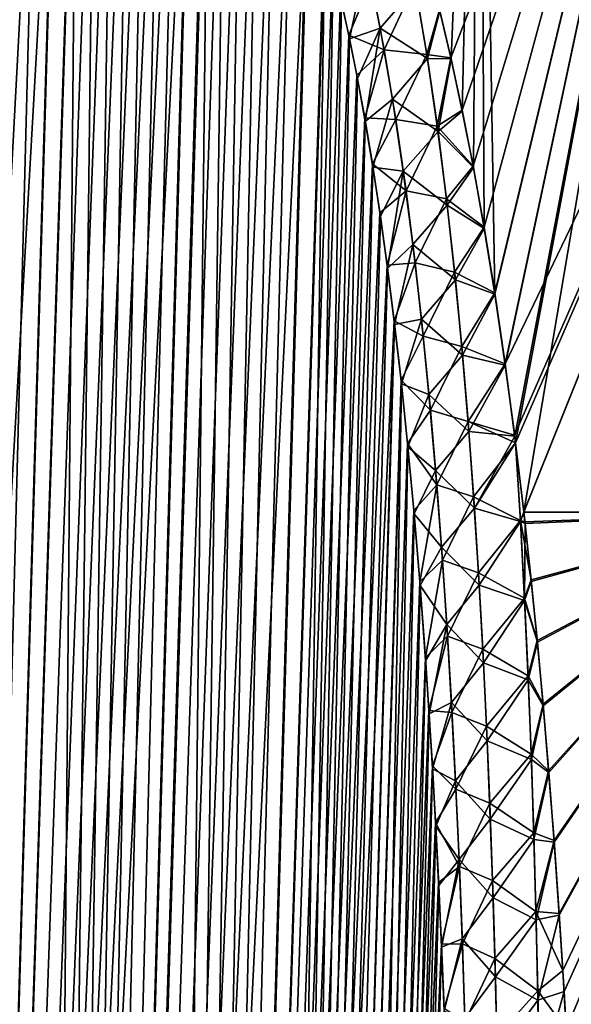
# Model space of a CAD drawing. Header units: metres. Extents: x -109 to 109, y -108 to 40.
# Tile 160 of 230: x 59.34 to 62.54, y -75.97 to -70.26. Entities that reach past the tile are written whole.
import ezdxf

# ---------------------------------------------------------------- set-up
doc = ezdxf.new("R2010")
doc.units = ezdxf.units.M
doc.layers.add('solid_K_24_42_17_000C74_XXXX', color=7, linetype='CONTINUOUS')

msp = doc.modelspace()

# ---------------------------------------------------------------- linework, layer by layer
at = {"layer": 'solid_K_24_42_17_000C74_XXXX'}
for points in [[(61.844418, -70.477486, -13.33849), (61.778816, -70.199402, -13.140635), (63.394451, -66.448959, -13.105548)], [(61.780231, -70.204979, 13.144756), (61.845783, -70.483574, 13.342704), (62.009502, -66.448959, 11.555787)], [(61.909161, -70.779747, -13.542258), (61.844418, -70.477486, -13.33849), (63.394451, -66.448959, -13.105548)], [(61.845783, -70.483574, 13.342704), (61.910492, -70.786354, 13.546579), (62.009502, -66.448959, 11.555787)], [(61.973457, -71.105988, -13.75188), (61.909161, -70.779747, -13.542258), (63.394451, -66.448959, -13.105548)], [(61.910492, -70.786354, 13.546579), (61.974766, -71.113121, 13.756316), (62.009502, -66.448959, 11.555787)], [(62.036324, -71.459541, -13.967299), (61.973457, -71.105988, -13.75188), (63.394451, -66.448959, -13.105548)], [(61.974766, -71.113121, 13.756316), (62.037601, -71.467148, 13.971808), (62.009502, -66.448959, 11.555787)], [(62.099533, -71.848061, 14.19299), (63.394451, -66.448959, 13.105548), (62.009502, -66.448959, 11.555787)], [(62.037601, -71.467148, 13.971808), (62.099533, -71.848061, 14.19299), (62.009502, -66.448959, 11.555787)], [(62.098289, -71.840042, -14.188449), (62.036324, -71.459541, -13.967299), (63.394451, -66.448959, -13.105548)], [(62.158333, -72.251091, -14.415257), (62.098289, -71.840042, -14.188449), (63.394451, -66.448959, -13.105548)], [(62.099533, -71.848061, 14.19299), (62.159523, -72.259468, 14.419793), (63.394451, -66.448959, 13.105548)], [(62.158333, -72.251091, -14.415257), (63.394451, -66.448959, -13.105548), (64.944214, -66.448959, -14.490499)], [(62.213547, -72.666008, -14.633927), (62.158333, -72.251091, -14.415257), (64.944214, -66.448959, -14.490499)], [(62.159523, -72.259468, 14.419793), (62.214104, -72.670258, 14.636132), (63.394451, -66.448959, 13.105548)], [(62.21909, -72.709915, -14.656498), (62.213547, -72.666008, -14.633927), (64.944214, -66.448959, -14.490499)], [(62.214104, -72.670258, 14.636132), (62.219067, -72.709602, 14.656353), (63.394451, -66.448959, 13.105548)], [(62.219067, -72.709602, 14.656353), (62.266727, -73.110054, 14.857155), (63.394451, -66.448959, 13.105548)], [(62.266762, -73.110641, -14.85741), (62.21909, -72.709915, -14.656498), (64.944214, -66.448959, -14.490499)], [(62.266727, -73.110054, 14.857155), (64.944214, -66.448959, 14.490499), (63.394451, -66.448959, 13.105548)], [(62.266727, -73.110054, 14.857155), (63.757851, -73.114449, 16.155762), (64.944214, -66.448959, 14.490499)], [(63.757992, -73.114449, -16.15587), (62.266762, -73.110641, -14.85741), (64.944214, -66.448959, -14.490499)], [(58.552349, -102.814323, -9.416268), (60.067219, -68.182434, -9.584431), (60.159668, -68.198059, -9.749405)], [(58.552349, -102.814323, -9.416268), (59.972939, -68.183395, -9.421414), (60.067219, -68.182434, -9.584431)], [(58.552349, -102.814323, -9.416268), (59.8759, -68.200775, -9.258747), (59.972939, -68.183395, -9.421414)], [(58.552349, -102.814323, -9.416268), (60.159668, -68.198059, -9.749405), (60.251144, -68.230705, -9.917995)], [(58.552349, -102.814323, -9.416268), (59.775253, -68.235245, -9.095149), (59.8759, -68.200775, -9.258747)], [(59.370968, -102.814362, 10.834067), (60.071815, -68.182907, 9.592518), (59.977303, -68.182953, 9.428843)], [(59.370968, -102.814362, 10.834067), (60.164543, -68.199303, 9.758244), (60.071815, -68.182907, 9.592518)], [(59.370968, -102.814362, 10.834067), (59.977303, -68.182953, 9.428843), (59.880146, -68.199623, 9.265756)], [(59.370968, -102.814362, 10.834067), (60.256203, -68.233002, 9.927474), (60.164543, -68.199303, 9.758244)], [(59.370968, -102.814362, 10.834067), (59.880146, -68.199623, 9.265756), (59.779293, -68.233627, 9.101623)], [(58.552349, -102.814323, -9.416268), (60.251144, -68.230705, -9.917995), (60.342232, -68.281586, -10.091574)], [(58.552349, -102.814323, -9.416268), (59.669933, -68.288254, -8.929189), (59.775253, -68.235245, -9.095149)], [(59.370846, -102.814377, -10.833833), (58.552349, -102.814323, -9.416268), (60.342232, -68.281586, -10.091574)], [(59.370846, -102.814377, -10.833833), (60.342232, -68.281586, -10.091574), (60.43362, -68.352768, -10.271947)], [(59.370968, -102.814362, 10.834067), (60.347668, -68.285316, 10.102127), (60.256203, -68.233002, 9.927474)], [(59.370968, -102.814362, 10.834067), (59.779293, -68.233627, 9.101623), (59.673637, -68.286156, 8.934942)], [(58.552349, -102.814323, -9.416268), (59.558601, -68.361893, -8.75919), (59.669933, -68.288254, -8.929189)], [(58.552563, -102.814339, 9.416606), (59.673637, -68.286156, 8.934942), (59.56216, -68.359207, 8.764535)], [(58.552563, -102.814339, 9.416606), (59.370968, -102.814362, 10.834067), (59.673637, -68.286156, 8.934942)], [(59.370968, -102.814362, 10.834067), (60.439571, -68.358177, 10.283924), (60.347668, -68.285316, 10.102127)], [(57.609997, -102.673729, -8.073124), (59.439957, -68.4589, -8.583767), (59.558601, -68.361893, -8.75919)], [(58.552349, -102.814323, -9.416268), (57.609997, -102.673729, -8.073124), (59.558601, -68.361893, -8.75919)], [(58.552563, -102.814339, 9.416606), (59.56216, -68.359207, 8.764535), (59.443542, -68.455696, 8.588984)], [(59.370846, -102.814377, -10.833833), (60.43362, -68.352768, -10.271947), (60.52602, -68.447075, -10.461211)], [(59.370968, -102.814362, 10.834067), (60.063206, -102.673813, 12.322021), (60.439571, -68.358177, 10.283924)], [(60.063206, -102.673813, 12.322021), (60.532379, -68.454361, 10.4745), (60.439571, -68.358177, 10.283924)], [(59.370846, -102.814377, -10.833833), (60.52602, -68.447075, -10.461211), (60.619923, -68.568077, -10.661335)], [(57.609997, -102.673729, -8.073124), (59.31274, -68.582916, -8.401826), (59.439957, -68.4589, -8.583767)], [(58.552563, -102.814339, 9.416606), (59.443542, -68.455696, 8.588984), (59.316227, -68.579308, 8.406735)], [(60.063206, -102.673813, 12.322021), (60.626514, -68.577591, 10.675697), (60.532379, -68.454361, 10.4745)], [(59.370846, -102.814377, -10.833833), (60.619923, -68.568077, -10.661335), (60.715496, -68.720192, -10.873936)], [(60.063206, -102.673813, 12.322021), (60.722336, -68.732353, 10.889529), (60.626514, -68.577591, 10.675697)], [(59.370846, -102.814377, -10.833833), (60.715496, -68.720192, -10.873936), (60.812881, -68.908989, -11.100912)], [(60.063206, -102.673813, 12.322021), (60.819626, -68.923363, 11.11704), (60.722336, -68.732353, 10.889529)], [(59.370846, -102.814377, -10.833833), (60.812881, -68.908989, -11.100912), (60.911579, -69.139877, -11.342996)], [(60.063206, -102.673813, 12.322021), (60.917809, -69.15596, 11.358719), (60.819626, -68.923363, 11.11704)], [(59.370846, -102.814377, -10.833833), (60.911579, -69.139877, -11.342996), (61.01049, -69.417603, -11.599579)], [(60.063206, -102.673813, 12.322021), (61.016094, -69.434822, 11.614571), (60.917809, -69.15596, 11.358719)], [(60.063168, -102.673828, -12.321931), (59.370846, -102.814377, -10.833833), (61.01049, -69.417603, -11.599579)], [(60.063168, -102.673828, -12.321931), (61.01049, -69.417603, -11.599579), (61.108562, -69.746445, -11.870049)], [(60.063206, -102.673813, 12.322021), (61.11356, -69.764816, 11.884315), (61.016094, -69.434822, 11.614571)], [(60.063168, -102.673828, -12.321931), (61.108562, -69.746445, -11.870049), (61.15699, -69.931534, -12.010394)], [(60.063206, -102.673813, 12.322021), (60.625034, -102.389511, 13.877009), (61.11356, -69.764816, 11.884315)], [(60.625034, -102.389511, 13.877009), (61.161701, -69.950478, 12.024308), (61.11356, -69.764816, 11.884315)], [(60.063168, -102.673828, -12.321931), (61.15699, -69.931534, -12.010394), (61.204868, -70.131424, -12.154116)], [(61.353939, -69.906853, 12.422971), (61.209286, -70.150772, 12.167647), (61.256233, -70.366104, 12.314347)], [(61.353939, -69.906853, 12.422971), (61.256233, -70.366104, 12.314347), (61.434639, -70.30603, 12.693144)], [(61.353939, -69.906853, 12.422971), (61.434639, -70.30603, 12.693144), (61.639088, -70.066628, 12.914435)], [(60.625034, -102.389511, 13.877009), (61.209286, -70.150772, 12.167647), (61.161701, -69.950478, 12.024308)], [(61.381657, -70.036545, -12.513478), (61.252106, -70.346443, -12.301223), (61.204868, -70.131424, -12.154116)], [(61.457546, -70.431259, -12.773499), (61.252106, -70.346443, -12.301223), (61.381657, -70.036545, -12.513478)], [(61.457546, -70.431259, -12.773499), (61.381657, -70.036545, -12.513478), (61.635883, -70.048912, -12.902709)], [(61.457546, -70.431259, -12.773499), (61.635883, -70.048912, -12.902709), (61.704906, -70.457176, -13.163282)], [(61.704906, -70.457176, -13.163282), (61.635883, -70.048912, -12.902709), (61.778816, -70.199402, -13.140635)], [(61.434639, -70.30603, 12.693144), (61.708607, -70.481392, 13.17802), (61.639088, -70.066628, 12.914435)], [(61.708607, -70.481392, 13.17802), (61.780231, -70.204979, 13.144756), (61.639088, -70.066628, 12.914435)], [(60.063168, -102.673828, -12.321931), (61.204868, -70.131424, -12.154116), (61.252106, -70.346443, -12.301223)], [(60.625034, -102.389511, 13.877009), (61.256233, -70.366104, 12.314347), (61.209286, -70.150772, 12.167647)], [(61.704906, -70.457176, -13.163282), (61.778816, -70.199402, -13.140635), (61.844418, -70.477486, -13.33849)], [(61.708607, -70.481392, 13.17802), (61.845783, -70.483574, 13.342704), (61.780231, -70.204979, 13.144756)], [(61.434639, -70.30603, 12.693144), (61.256233, -70.366104, 12.314347), (61.302391, -70.5979, 12.46435)], [(61.434639, -70.30603, 12.693144), (61.302391, -70.5979, 12.46435), (61.347698, -70.84594, 12.617682)], [(61.434639, -70.30603, 12.693144), (61.347698, -70.84594, 12.617682), (61.505619, -70.715935, 12.948795)], [(61.434639, -70.30603, 12.693144), (61.505619, -70.715935, 12.948795), (61.708607, -70.481392, 13.17802)], [(60.063168, -102.673828, -12.321931), (61.252106, -70.346443, -12.301223), (61.298561, -70.57798, -12.451684)], [(60.625034, -102.389511, 13.877009), (61.302391, -70.5979, 12.46435), (61.256233, -70.366104, 12.314347)], [(61.457546, -70.431259, -12.773499), (61.298561, -70.57798, -12.451684), (61.252106, -70.346443, -12.301223)], [(61.457546, -70.431259, -12.773499), (61.344177, -70.825798, -12.605518), (61.298561, -70.57798, -12.451684)], [(61.524567, -70.835579, -13.020141), (61.344177, -70.825798, -12.605518), (61.457546, -70.431259, -12.773499)], [(61.524567, -70.835579, -13.020141), (61.457546, -70.431259, -12.773499), (61.704906, -70.457176, -13.163282)], [(61.505619, -70.715935, 12.948795), (61.769539, -70.903381, 13.427667), (61.708607, -70.481392, 13.17802)], [(61.524567, -70.835579, -13.020141), (61.704906, -70.457176, -13.163282), (61.765442, -70.872665, -13.410103)], [(61.765442, -70.872665, -13.410103), (61.704906, -70.457176, -13.163282), (61.844418, -70.477486, -13.33849)], [(61.769539, -70.903381, 13.427667), (61.845783, -70.483574, 13.342704), (61.708607, -70.481392, 13.17802)], [(61.765442, -70.872665, -13.410103), (61.844418, -70.477486, -13.33849), (61.909161, -70.779747, -13.542258)], [(61.769539, -70.903381, 13.427667), (61.910492, -70.786354, 13.546579), (61.845783, -70.483574, 13.342704)], [(60.063168, -102.673828, -12.321931), (61.298561, -70.57798, -12.451684), (61.344177, -70.825798, -12.605518)], [(60.625034, -102.389511, 13.877009), (61.347698, -70.84594, 12.617682), (61.302391, -70.5979, 12.46435)], [(61.505619, -70.715935, 12.948795), (61.347698, -70.84594, 12.617682), (61.39201, -71.112053, 12.774317)], [(61.505619, -70.715935, 12.948795), (61.39201, -71.112053, 12.774317), (61.568344, -71.134422, 13.191736)], [(61.505619, -70.715935, 12.948795), (61.568344, -71.134422, 13.191736), (61.769539, -70.903381, 13.427667)], [(61.765442, -70.872665, -13.410103), (61.909161, -70.779747, -13.542258), (61.973457, -71.105988, -13.75188)], [(61.769539, -70.903381, 13.427667), (61.974766, -71.113121, 13.756316), (61.910492, -70.786354, 13.546579)], [(60.063168, -102.673828, -12.321931), (61.344177, -70.825798, -12.605518), (61.388775, -71.091774, -12.762641)], [(60.625034, -102.389511, 13.877009), (61.39201, -71.112053, 12.774317), (61.347698, -70.84594, 12.617682)], [(61.524567, -70.835579, -13.020141), (61.388775, -71.091774, -12.762641), (61.344177, -70.825798, -12.605518)], [(61.583954, -71.247757, -13.254959), (61.388775, -71.091774, -12.762641), (61.524567, -70.835579, -13.020141)], [(61.583954, -71.247757, -13.254959), (61.524567, -70.835579, -13.020141), (61.765442, -70.872665, -13.410103)], [(61.568344, -71.134422, 13.191736), (61.823048, -71.331429, 13.664957), (61.769539, -70.903381, 13.427667)], [(61.583954, -71.247757, -13.254959), (61.765442, -70.872665, -13.410103), (61.818748, -71.294037, -13.644908)], [(61.818748, -71.294037, -13.644908), (61.765442, -70.872665, -13.410103), (61.973457, -71.105988, -13.75188)], [(61.823048, -71.331429, 13.664957), (61.974766, -71.113121, 13.756316), (61.769539, -70.903381, 13.427667)], [(60.063168, -102.673828, -12.321931), (61.388775, -71.091774, -12.762641), (61.432301, -71.375572, -12.92307)], [(60.625034, -102.389511, 13.877009), (61.435265, -71.395927, 12.934278), (61.39201, -71.112053, 12.774317)], [(61.583954, -71.247757, -13.254959), (61.432301, -71.375572, -12.92307), (61.388775, -71.091774, -12.762641)], [(61.568344, -71.134422, 13.191736), (61.39201, -71.112053, 12.774317), (61.435265, -71.395927, 12.934278)], [(61.568344, -71.134422, 13.191736), (61.435265, -71.395927, 12.934278), (61.477303, -71.699364, 13.097501)], [(61.568344, -71.134422, 13.191736), (61.477303, -71.699364, 13.097501), (61.623856, -71.560127, 13.423295)], [(61.568344, -71.134422, 13.191736), (61.623856, -71.560127, 13.423295), (61.823048, -71.331429, 13.664957)], [(61.818748, -71.294037, -13.644908), (61.973457, -71.105988, -13.75188), (62.036324, -71.459541, -13.967299)], [(61.823048, -71.331429, 13.664957), (62.037601, -71.467148, 13.971808), (61.974766, -71.113121, 13.756316)], [(61.583954, -71.247757, -13.254959), (61.474602, -71.679001, -13.086765), (61.432301, -71.375572, -12.92307)], [(61.636707, -71.666481, -13.479218), (61.474602, -71.679001, -13.086765), (61.583954, -71.247757, -13.254959)], [(61.636707, -71.666481, -13.479218), (61.583954, -71.247757, -13.254959), (61.818748, -71.294037, -13.644908)], [(61.636707, -71.666481, -13.479218), (61.818748, -71.294037, -13.644908), (61.865723, -71.720444, -13.868937)], [(61.865723, -71.720444, -13.868937), (61.818748, -71.294037, -13.644908), (62.036324, -71.459541, -13.967299)], [(61.623856, -71.560127, 13.423295), (61.870144, -71.764557, 13.891296), (61.823048, -71.331429, 13.664957)], [(61.870144, -71.764557, 13.891296), (62.037601, -71.467148, 13.971808), (61.823048, -71.331429, 13.664957)], [(60.063168, -102.673828, -12.321931), (61.432301, -71.375572, -12.92307), (61.474602, -71.679001, -13.086765)], [(60.625034, -102.389511, 13.877009), (61.477303, -71.699364, 13.097501), (61.435265, -71.395927, 12.934278)], [(61.865723, -71.720444, -13.868937), (62.036324, -71.459541, -13.967299), (62.098289, -71.840042, -14.188449)], [(61.870144, -71.764557, 13.891296), (62.099533, -71.848061, 14.19299), (62.037601, -71.467148, 13.971808)], [(61.623856, -71.560127, 13.423295), (61.477303, -71.699364, 13.097501), (61.518032, -72.022636, 13.263982)], [(61.623856, -71.560127, 13.423295), (61.518032, -72.022636, 13.263982), (61.673092, -71.991852, 13.644685)], [(61.623856, -71.560127, 13.423295), (61.673092, -71.991852, 13.644685), (61.870144, -71.764557, 13.891296)], [(60.063168, -102.673828, -12.321931), (61.474602, -71.679001, -13.086765), (61.515587, -72.002335, -13.253727)], [(60.625034, -102.389511, 13.877009), (61.518032, -72.022636, 13.263982), (61.477303, -71.699364, 13.097501)], [(61.636707, -71.666481, -13.479218), (61.515587, -72.002335, -13.253727), (61.474602, -71.679001, -13.086765)], [(61.683594, -72.090797, -13.693924), (61.515587, -72.002335, -13.253727), (61.636707, -71.666481, -13.479218)], [(61.683594, -72.090797, -13.693924), (61.636707, -71.666481, -13.479218), (61.865723, -71.720444, -13.868937)], [(61.673092, -71.991852, 13.644685), (61.91164, -72.201981, 14.107845), (61.870144, -71.764557, 13.891296)], [(61.683594, -72.090797, -13.693924), (61.865723, -71.720444, -13.868937), (61.907177, -72.151108, -14.083336)], [(61.907177, -72.151108, -14.083336), (61.865723, -71.720444, -13.868937), (62.098289, -71.840042, -14.188449)], [(61.91164, -72.201981, 14.107845), (62.099533, -71.848061, 14.19299), (61.870144, -71.764557, 13.891296)], [(61.907177, -72.151108, -14.083336), (62.098289, -71.840042, -14.188449), (62.158333, -72.251091, -14.415257)], [(61.91164, -72.201981, 14.107845), (62.159523, -72.259468, 14.419793), (62.099533, -71.848061, 14.19299)], [(61.673092, -71.991852, 13.644685), (61.518032, -72.022636, 13.263982), (61.557343, -72.366783, 13.433693)], [(61.673092, -71.991852, 13.644685), (61.557343, -72.366783, 13.433693), (61.716805, -72.428688, 13.856887)], [(61.673092, -71.991852, 13.644685), (61.716805, -72.428688, 13.856887), (61.91164, -72.201981, 14.107845)], [(60.625038, -102.389511, -13.877025), (60.063168, -102.673828, -12.321931), (61.515587, -72.002335, -13.253727)], [(60.625034, -102.389511, 13.877009), (61.557343, -72.366783, 13.433693), (61.518032, -72.022636, 13.263982)], [(60.625038, -102.389511, -13.877025), (61.515587, -72.002335, -13.253727), (61.555141, -72.346611, -13.423926)], [(61.683594, -72.090797, -13.693924), (61.555141, -72.346611, -13.423926), (61.515587, -72.002335, -13.253727)], [(61.72533, -72.519836, -13.900018), (61.555141, -72.346611, -13.423926), (61.683594, -72.090797, -13.693924)], [(61.72533, -72.519836, -13.900018), (61.683594, -72.090797, -13.693924), (61.907177, -72.151108, -14.083336)], [(61.72533, -72.519836, -13.900018), (61.907177, -72.151108, -14.083336), (61.94376, -72.585442, -14.289028)], [(61.94376, -72.585442, -14.289028), (61.907177, -72.151108, -14.083336), (62.158333, -72.251091, -14.415257)], [(61.716805, -72.428688, 13.856887), (61.948154, -72.643166, 14.315472), (61.91164, -72.201981, 14.107845)], [(61.948154, -72.643166, 14.315472), (62.159523, -72.259468, 14.419793), (61.91164, -72.201981, 14.107845)], [(61.94376, -72.585442, -14.289028), (62.158333, -72.251091, -14.415257), (62.213547, -72.666008, -14.633927)], [(61.948154, -72.643166, 14.315472), (62.214104, -72.670258, 14.636132), (62.159523, -72.259468, 14.419793)], [(60.625034, -102.389511, 13.877009), (61.050121, -101.955246, 15.495239), (61.557343, -72.366783, 13.433693)], [(60.625038, -102.389511, -13.877025), (61.555141, -72.346611, -13.423926), (61.593124, -72.713303, -13.597329)], [(61.050121, -101.955246, 15.495239), (61.595089, -72.733284, 13.606592), (61.557343, -72.366783, 13.433693)], [(61.72533, -72.519836, -13.900018), (61.593124, -72.713303, -13.597329), (61.555141, -72.346611, -13.423926)], [(61.716805, -72.428688, 13.856887), (61.557343, -72.366783, 13.433693), (61.595089, -72.733284, 13.606592)], [(61.716805, -72.428688, 13.856887), (61.595089, -72.733284, 13.606592), (61.755573, -72.869987, 14.060678)], [(61.716805, -72.428688, 13.856887), (61.755573, -72.869987, 14.060678), (61.948154, -72.643166, 14.315472)], [(61.762447, -72.953018, -14.098199), (61.593124, -72.713303, -13.597329), (61.72533, -72.519836, -13.900018)], [(61.762447, -72.953018, -14.098199), (61.72533, -72.519836, -13.900018), (61.94376, -72.585442, -14.289028)], [(61.762447, -72.953018, -14.098199), (61.94376, -72.585442, -14.289028), (61.975979, -73.023033, -14.486732)], [(61.94376, -72.585442, -14.289028), (62.213547, -72.666008, -14.633927), (62.21909, -72.709915, -14.656498)], [(61.975979, -73.023033, -14.486732), (61.94376, -72.585442, -14.289028), (62.21909, -72.709915, -14.656498)], [(61.755573, -72.869987, 14.060678), (61.98027, -73.087608, 14.515017), (61.948154, -72.643166, 14.315472)], [(61.98027, -73.087608, 14.515017), (62.214104, -72.670258, 14.636132), (61.948154, -72.643166, 14.315472)], [(61.98027, -73.087608, 14.515017), (62.219067, -72.709602, 14.656353), (62.214104, -72.670258, 14.636132)], [(60.625038, -102.389511, -13.877025), (61.593124, -72.713303, -13.597329), (61.629459, -73.102402, -13.773929)], [(61.050121, -101.955246, 15.495239), (61.631199, -73.122139, 13.782681), (61.595089, -72.733284, 13.606592)], [(61.762447, -72.953018, -14.098199), (61.629459, -73.102402, -13.773929), (61.593124, -72.713303, -13.597329)], [(61.755573, -72.869987, 14.060678), (61.595089, -72.733284, 13.606592), (61.631199, -73.122139, 13.782681)], [(61.975979, -73.023033, -14.486732), (62.21909, -72.709915, -14.656498), (62.24707, -73.159302, -14.856787)], [(62.247475, -73.166626, 14.859969), (62.219067, -72.709602, 14.656353), (61.98027, -73.087608, 14.515017)], [(62.247475, -73.166626, 14.859969), (62.266727, -73.110054, 14.857155), (62.219067, -72.709602, 14.656353)], [(62.24707, -73.159302, -14.856787), (62.21909, -72.709915, -14.656498), (62.266762, -73.110641, -14.85741)], [(61.755573, -72.869987, 14.060678), (61.631199, -73.122139, 13.782681), (61.789963, -73.315117, 14.256807)], [(61.755573, -72.869987, 14.060678), (61.789963, -73.315117, 14.256807), (61.98027, -73.087608, 14.515017)], [(61.762447, -72.953018, -14.098199), (61.663963, -73.516418, -13.953616), (61.629459, -73.102402, -13.773929)], [(61.795418, -73.389824, -14.289103), (61.663963, -73.516418, -13.953616), (61.762447, -72.953018, -14.098199)], [(61.795418, -73.389824, -14.289103), (61.762447, -72.953018, -14.098199), (61.975979, -73.023033, -14.486732)], [(61.795418, -73.389824, -14.289103), (61.975979, -73.023033, -14.486732), (62.004311, -73.463448, -14.677148)], [(62.004311, -73.463448, -14.677148), (61.975979, -73.023033, -14.486732), (62.24707, -73.159302, -14.856787)], [(60.625038, -102.389511, -13.877025), (61.629459, -73.102402, -13.773929), (61.663963, -73.516418, -13.953616)], [(61.050121, -101.955246, 15.495239), (61.665485, -73.535843, 13.961864), (61.631199, -73.122139, 13.782681)], [(61.789963, -73.315117, 14.256807), (61.631199, -73.122139, 13.782681), (61.665485, -73.535843, 13.961864)], [(61.789963, -73.315117, 14.256807), (62.008446, -73.53492, 14.707139), (61.98027, -73.087608, 14.515017)], [(62.247475, -73.166626, 14.859969), (61.98027, -73.087608, 14.515017), (62.008446, -73.53492, 14.707139)], [(62.24707, -73.159302, -14.856787), (62.266762, -73.110641, -14.85741), (62.273148, -73.167923, -14.885391)], [(62.247475, -73.166626, 14.859969), (62.274178, -73.176926, 14.889807), (62.266727, -73.110054, 14.857155)], [(62.274178, -73.176926, 14.889807), (63.757851, -73.114449, 16.155762), (62.266727, -73.110054, 14.857155)], [(62.273148, -73.167923, -14.885391), (62.266762, -73.110641, -14.85741), (63.757992, -73.114449, -16.15587)], [(62.309364, -73.504089, -15.046837), (62.273148, -73.167923, -14.885391), (63.757992, -73.114449, -16.15587)], [(62.274178, -73.176926, 14.889807), (62.310329, -73.51326, 15.051184), (63.757851, -73.114449, 16.155762)], [(62.344666, -73.85585, -15.210555), (62.309364, -73.504089, -15.046837), (63.757992, -73.114449, -16.15587)], [(62.310329, -73.51326, 15.051184), (62.345562, -73.865166, 15.21482), (63.757851, -73.114449, 16.155762)], [(62.37851, -74.224945, -15.376478), (62.344666, -73.85585, -15.210555), (63.757992, -73.114449, -16.15587)], [(62.345562, -73.865166, 15.21482), (62.379337, -74.234367, 15.380645), (63.757851, -73.114449, 16.155762)], [(62.410889, -74.611786, -15.54452), (62.37851, -74.224945, -15.376478), (63.757992, -73.114449, -16.15587)], [(62.379337, -74.234367, 15.380645), (62.411648, -74.621269, 15.548573), (63.757851, -73.114449, 16.155762)], [(62.442211, -75.015724, -15.714594), (62.410889, -74.611786, -15.54452), (63.757992, -73.114449, -16.15587)], [(62.411648, -74.621269, 15.548573), (62.442902, -75.02523, 15.718518), (63.757851, -73.114449, 16.155762)], [(62.471924, -75.438652, -15.88662), (62.442211, -75.015724, -15.714594), (63.757992, -73.114449, -16.15587)], [(62.442902, -75.02523, 15.718518), (62.472546, -75.448135, 15.8904), (63.757851, -73.114449, 16.155762)], [(62.492886, -75.769287, -16.016855), (62.471924, -75.438652, -15.88662), (63.757992, -73.114449, -16.15587)], [(62.472546, -75.448135, 15.8904), (62.500263, -75.891251, 16.064104), (63.757851, -73.114449, 16.155762)], [(62.513126, -76.110497, -16.14805), (62.492886, -75.769287, -16.016855), (63.757992, -73.114449, -16.15587)], [(62.500263, -75.891251, 16.064104), (62.526676, -76.353325, 16.239475), (63.757851, -73.114449, 16.155762)], [(62.532555, -76.462776, -16.28017), (62.513126, -76.110497, -16.14805), (63.757992, -73.114449, -16.15587)], [(62.526676, -76.353325, 16.239475), (62.551342, -76.836189, 16.416445), (63.757851, -73.114449, 16.155762)], [(62.550919, -76.82711, -16.413185), (62.532555, -76.462776, -16.28017), (63.757992, -73.114449, -16.15587)], [(62.004311, -73.463448, -14.677148), (62.24707, -73.159302, -14.856787), (62.271271, -73.609344, -15.048952)], [(62.247475, -73.166626, 14.859969), (62.008446, -73.53492, 14.707139), (62.27198, -73.624496, 15.055243)], [(62.24707, -73.159302, -14.856787), (62.273148, -73.167923, -14.885391), (62.309364, -73.504089, -15.046837)], [(62.271271, -73.609344, -15.048952), (62.24707, -73.159302, -14.856787), (62.309364, -73.504089, -15.046837)], [(62.247475, -73.166626, 14.859969), (62.27198, -73.624496, 15.055243), (62.274178, -73.176926, 14.889807)], [(62.27198, -73.624496, 15.055243), (62.310329, -73.51326, 15.051184), (62.274178, -73.176926, 14.889807)], [(61.789963, -73.315117, 14.256807), (61.665485, -73.535843, 13.961864), (61.820396, -73.763634, 14.445844)], [(61.789963, -73.315117, 14.256807), (61.820396, -73.763634, 14.445844), (62.008446, -73.53492, 14.707139)], [(61.795418, -73.389824, -14.289103), (61.696583, -73.954849, -14.136418), (61.663963, -73.516418, -13.953616)], [(61.824673, -73.829796, -14.473309), (61.696583, -73.954849, -14.136418), (61.795418, -73.389824, -14.289103)], [(61.824673, -73.829796, -14.473309), (61.795418, -73.389824, -14.289103), (62.004311, -73.463448, -14.677148)], [(61.824673, -73.829796, -14.473309), (62.004311, -73.463448, -14.677148), (62.02914, -73.906395, -14.860818)], [(62.02914, -73.906395, -14.860818), (62.004311, -73.463448, -14.677148), (62.271271, -73.609344, -15.048952)], [(60.625038, -102.389511, -13.877025), (61.663963, -73.516418, -13.953616), (61.696583, -73.954849, -14.136418)], [(61.820396, -73.763634, 14.445844), (62.033051, -73.98481, 14.892366), (62.008446, -73.53492, 14.707139)], [(62.27198, -73.624496, 15.055243), (62.008446, -73.53492, 14.707139), (62.033051, -73.98481, 14.892366)], [(62.271271, -73.609344, -15.048952), (62.309364, -73.504089, -15.046837), (62.344666, -73.85585, -15.210555)], [(62.27198, -73.624496, 15.055243), (62.345562, -73.865166, 15.21482), (62.310329, -73.51326, 15.051184)], [(61.050121, -101.955246, 15.495239), (61.697906, -73.973892, 14.144168), (61.665485, -73.535843, 13.961864)], [(61.820396, -73.763634, 14.445844), (61.665485, -73.535843, 13.961864), (61.697906, -73.973892, 14.144168)], [(62.02914, -73.906395, -14.860818), (62.271271, -73.609344, -15.048952), (62.292099, -74.061424, -15.234212)], [(62.27198, -73.624496, 15.055243), (62.033051, -73.98481, 14.892366), (62.293011, -74.08448, 15.24339)], [(62.292099, -74.061424, -15.234212), (62.271271, -73.609344, -15.048952), (62.344666, -73.85585, -15.210555)], [(62.27198, -73.624496, 15.055243), (62.293011, -74.08448, 15.24339), (62.345562, -73.865166, 15.21482)], [(61.820396, -73.763634, 14.445844), (61.697906, -73.973892, 14.144168), (61.718376, -74.280899, 14.267354)], [(61.820396, -73.763634, 14.445844), (61.718376, -74.280899, 14.267354), (61.84724, -74.215172, 14.628279)], [(61.820396, -73.763634, 14.445844), (61.84724, -74.215172, 14.628279), (62.033051, -73.98481, 14.892366)], [(61.824673, -73.829796, -14.473309), (61.717175, -74.262131, -14.259933), (61.696583, -73.954849, -14.136418)], [(61.850533, -74.272606, -14.651249), (61.717175, -74.262131, -14.259933), (61.824673, -73.829796, -14.473309)], [(61.850533, -74.272606, -14.651249), (61.824673, -73.829796, -14.473309), (62.02914, -73.906395, -14.860818)], [(62.292099, -74.061424, -15.234212), (62.344666, -73.85585, -15.210555), (62.37851, -74.224945, -15.376478)], [(62.293011, -74.08448, 15.24339), (62.379337, -74.234367, 15.380645), (62.345562, -73.865166, 15.21482)], [(61.850533, -74.272606, -14.651249), (62.02914, -73.906395, -14.860818), (62.050781, -74.351624, -15.038193)], [(62.050781, -74.351624, -15.038193), (62.02914, -73.906395, -14.860818), (62.292099, -74.061424, -15.234212)], [(60.625038, -102.389511, -13.877025), (61.696583, -73.954849, -14.136418), (61.717175, -74.262131, -14.259933)], [(61.050121, -101.955246, 15.495239), (61.718376, -74.280899, 14.267354), (61.697906, -73.973892, 14.144168)], [(61.84724, -74.215172, 14.628279), (62.054443, -74.436981, 15.071222), (62.033051, -73.98481, 14.892366)], [(62.293011, -74.08448, 15.24339), (62.033051, -73.98481, 14.892366), (62.054443, -74.436981, 15.071222)], [(62.050781, -74.351624, -15.038193), (62.292099, -74.061424, -15.234212), (62.309883, -74.51535, -15.413068)], [(62.293011, -74.08448, 15.24339), (62.054443, -74.436981, 15.071222), (62.310928, -74.546341, 15.424973)], [(62.309883, -74.51535, -15.413068), (62.292099, -74.061424, -15.234212), (62.37851, -74.224945, -15.376478)], [(62.293011, -74.08448, 15.24339), (62.310928, -74.546341, 15.424973), (62.379337, -74.234367, 15.380645)], [(61.84724, -74.215172, 14.628279), (61.718376, -74.280899, 14.267354), (61.737888, -74.600311, 14.391843)], [(61.84724, -74.215172, 14.628279), (61.737888, -74.600311, 14.391843), (61.870846, -74.669365, 14.804589)], [(61.84724, -74.215172, 14.628279), (61.870846, -74.669365, 14.804589), (62.054443, -74.436981, 15.071222)], [(60.625038, -102.389511, -13.877025), (61.717175, -74.262131, -14.259933), (61.736809, -74.581848, -14.384746)], [(61.850533, -74.272606, -14.651249), (61.736809, -74.581848, -14.384746), (61.717175, -74.262131, -14.259933)], [(61.87331, -74.717957, -14.823334), (61.736809, -74.581848, -14.384746), (61.850533, -74.272606, -14.651249)], [(61.87331, -74.717957, -14.823334), (61.850533, -74.272606, -14.651249), (62.050781, -74.351624, -15.038193)], [(62.309883, -74.51535, -15.413068), (62.37851, -74.224945, -15.376478), (62.410889, -74.611786, -15.54452)], [(62.310928, -74.546341, 15.424973), (62.411648, -74.621269, 15.548573), (62.379337, -74.234367, 15.380645)], [(61.050121, -101.955246, 15.495239), (61.737888, -74.600311, 14.391843), (61.718376, -74.280899, 14.267354)], [(61.87331, -74.717957, -14.823334), (62.050781, -74.351624, -15.038193), (62.069534, -74.798897, -15.209715)], [(62.069534, -74.798897, -15.209715), (62.050781, -74.351624, -15.038193), (62.309883, -74.51535, -15.413068)], [(61.870846, -74.669365, 14.804589), (62.072929, -74.89122, 15.244135), (62.054443, -74.436981, 15.071222)], [(62.310928, -74.546341, 15.424973), (62.054443, -74.436981, 15.071222), (62.072929, -74.89122, 15.244135)], [(62.069534, -74.798897, -15.209715), (62.309883, -74.51535, -15.413068), (62.324921, -74.97094, -15.585976)], [(62.310928, -74.546341, 15.424973), (62.072929, -74.89122, 15.244135), (62.326004, -75.009926, 15.600397)], [(62.324921, -74.97094, -15.585976), (62.309883, -74.51535, -15.413068), (62.410889, -74.611786, -15.54452)], [(62.310928, -74.546341, 15.424973), (62.326004, -75.009926, 15.600397), (62.411648, -74.621269, 15.548573)], [(60.625038, -102.389511, -13.877025), (61.736809, -74.581848, -14.384746), (61.755482, -74.913429, -14.510886)], [(61.050121, -101.955246, 15.495239), (61.756451, -74.931557, 14.517666), (61.737888, -74.600311, 14.391843)], [(61.87331, -74.717957, -14.823334), (61.755482, -74.913429, -14.510886), (61.736809, -74.581848, -14.384746)], [(61.870846, -74.669365, 14.804589), (61.737888, -74.600311, 14.391843), (61.756451, -74.931557, 14.517666)], [(62.324921, -74.97094, -15.585976), (62.410889, -74.611786, -15.54452), (62.442211, -75.015724, -15.714594)], [(61.870846, -74.669365, 14.804589), (61.756451, -74.931557, 14.517666), (61.891502, -75.125969, 14.975151)], [(61.870846, -74.669365, 14.804589), (61.891502, -75.125969, 14.975151), (62.072929, -74.89122, 15.244135)], [(62.326004, -75.009926, 15.600397), (62.442902, -75.02523, 15.718518), (62.411648, -74.621269, 15.548573)], [(61.893284, -75.165581, -14.98995), (61.755482, -74.913429, -14.510886), (61.87331, -74.717957, -14.823334)], [(61.893284, -75.165581, -14.98995), (61.87331, -74.717957, -14.823334), (62.069534, -74.798897, -15.209715)], [(61.893284, -75.165581, -14.98995), (62.069534, -74.798897, -15.209715), (62.085663, -75.248024, -15.375752)], [(62.085663, -75.248024, -15.375752), (62.069534, -74.798897, -15.209715), (62.324921, -74.97094, -15.585976)], [(61.891502, -75.125969, 14.975151), (62.088734, -75.347336, 15.411439), (62.072929, -74.89122, 15.244135)], [(62.326004, -75.009926, 15.600397), (62.072929, -74.89122, 15.244135), (62.088734, -75.347336, 15.411439)], [(60.625038, -102.389511, -13.877025), (61.755482, -74.913429, -14.510886), (61.773121, -75.25808, -14.638268)], [(61.050121, -101.955246, 15.495239), (61.773983, -75.275841, 14.644732), (61.756451, -74.931557, 14.517666)], [(61.893284, -75.165581, -14.98995), (61.773121, -75.25808, -14.638268), (61.755482, -74.913429, -14.510886)], [(61.891502, -75.125969, 14.975151), (61.756451, -74.931557, 14.517666), (61.773983, -75.275841, 14.644732)], [(62.085663, -75.248024, -15.375752), (62.324921, -74.97094, -15.585976), (62.337437, -75.42807, -15.753274)], [(62.326004, -75.009926, 15.600397), (62.088734, -75.347336, 15.411439), (62.338486, -75.47509, 15.770036)], [(62.337437, -75.42807, -15.753274), (62.324921, -74.97094, -15.585976), (62.442211, -75.015724, -15.714594)], [(62.326004, -75.009926, 15.600397), (62.338486, -75.47509, 15.770036), (62.442902, -75.02523, 15.718518)], [(62.337437, -75.42807, -15.753274), (62.442211, -75.015724, -15.714594), (62.471924, -75.438652, -15.88662)], [(62.338486, -75.47509, 15.770036), (62.472546, -75.448135, 15.8904), (62.442902, -75.02523, 15.718518)], [(61.891502, -75.125969, 14.975151), (61.773983, -75.275841, 14.644732), (61.790413, -75.634239, 14.772964)], [(61.891502, -75.125969, 14.975151), (61.790413, -75.634239, 14.772964), (61.909435, -75.584747, 15.140281)], [(61.891502, -75.125969, 14.975151), (61.909435, -75.584747, 15.140281), (62.088734, -75.347336, 15.411439)], [(61.893284, -75.165581, -14.98995), (61.78965, -75.616852, -14.766814), (61.773121, -75.25808, -14.638268)], [(61.910675, -75.61528, -15.151387), (61.78965, -75.616852, -14.766814), (61.893284, -75.165581, -14.98995)], [(61.910675, -75.61528, -15.151387), (61.893284, -75.165581, -14.98995), (62.085663, -75.248024, -15.375752)], [(61.910675, -75.61528, -15.151387), (62.085663, -75.248024, -15.375752), (62.099365, -75.698845, -15.536595)], [(62.099365, -75.698845, -15.536595), (62.085663, -75.248024, -15.375752), (62.337437, -75.42807, -15.753274)], [(60.625038, -102.389511, -13.877025), (61.773121, -75.25808, -14.638268), (61.78965, -75.616852, -14.766814)], [(61.050121, -101.955246, 15.495239), (61.790413, -75.634239, 14.772964), (61.773983, -75.275841, 14.644732)], [(61.909435, -75.584747, 15.140281), (62.1021, -75.805176, 15.57347), (62.088734, -75.347336, 15.411439)], [(62.338486, -75.47509, 15.770036), (62.088734, -75.347336, 15.411439), (62.1021, -75.805176, 15.57347)], [(62.099365, -75.698845, -15.536595), (62.337437, -75.42807, -15.753274), (62.347645, -75.886604, -15.915279)], [(62.338486, -75.47509, 15.770036), (62.1021, -75.805176, 15.57347), (62.348618, -75.941689, 15.934257)], [(62.337437, -75.42807, -15.753274), (62.471924, -75.438652, -15.88662), (62.492886, -75.769287, -16.016855)], [(62.347645, -75.886604, -15.915279), (62.337437, -75.42807, -15.753274), (62.492886, -75.769287, -16.016855)], [(62.338486, -75.47509, 15.770036), (62.348618, -75.941689, 15.934257), (62.472546, -75.448135, 15.8904)], [(62.348618, -75.941689, 15.934257), (62.500263, -75.891251, 16.064104), (62.472546, -75.448135, 15.8904)], [(61.909435, -75.584747, 15.140281), (61.790413, -75.634239, 14.772964), (61.805771, -76.005798, 14.902443)], [(61.909435, -75.584747, 15.140281), (61.805771, -76.005798, 14.902443), (61.924889, -76.045509, 15.300294)], [(61.909435, -75.584747, 15.140281), (61.924889, -76.045509, 15.300294), (62.1021, -75.805176, 15.57347)], [(60.625038, -102.389511, -13.877025), (61.78965, -75.616852, -14.766814), (61.805103, -75.988815, -14.896604)], [(61.050121, -101.955246, 15.495239), (61.805771, -76.005798, 14.902443), (61.790413, -75.634239, 14.772964)], [(61.910675, -75.61528, -15.151387), (61.805103, -75.988815, -14.896604), (61.78965, -75.616852, -14.766814)], [(61.925682, -76.066864, -15.307917), (61.805103, -75.988815, -14.896604), (61.910675, -75.61528, -15.151387)], [(61.925682, -76.066864, -15.307917), (61.910675, -75.61528, -15.151387), (62.099365, -75.698845, -15.536595)], [(61.925682, -76.066864, -15.307917), (62.099365, -75.698845, -15.536595), (62.110847, -76.15123, -15.692533)], [(62.110847, -76.15123, -15.692533), (62.099365, -75.698845, -15.536595), (62.347645, -75.886604, -15.915279)], [(61.924889, -76.045509, 15.300294), (62.113235, -76.264565, 15.730536), (62.1021, -75.805176, 15.57347)], [(62.348618, -75.941689, 15.934257), (62.1021, -75.805176, 15.57347), (62.113235, -76.264565, 15.730536)], [(62.347645, -75.886604, -15.915279), (62.492886, -75.769287, -16.016855), (62.513126, -76.110497, -16.14805)], [(62.110847, -76.15123, -15.692533), (62.347645, -75.886604, -15.915279), (62.355751, -76.346436, -16.072306)], [(62.355751, -76.346436, -16.072306), (62.347645, -75.886604, -15.915279), (62.513126, -76.110497, -16.14805)], [(62.348618, -75.941689, 15.934257), (62.356594, -76.409622, 16.093353), (62.500263, -75.891251, 16.064104)], [(62.356594, -76.409622, 16.093353), (62.526676, -76.353325, 16.239475), (62.500263, -75.891251, 16.064104)], [(62.348618, -75.941689, 15.934257), (62.113235, -76.264565, 15.730536), (62.356594, -76.409622, 16.093353)]]:
    msp.add_3dface(points, dxfattribs=at)

doc.saveas('drawing.dxf')
